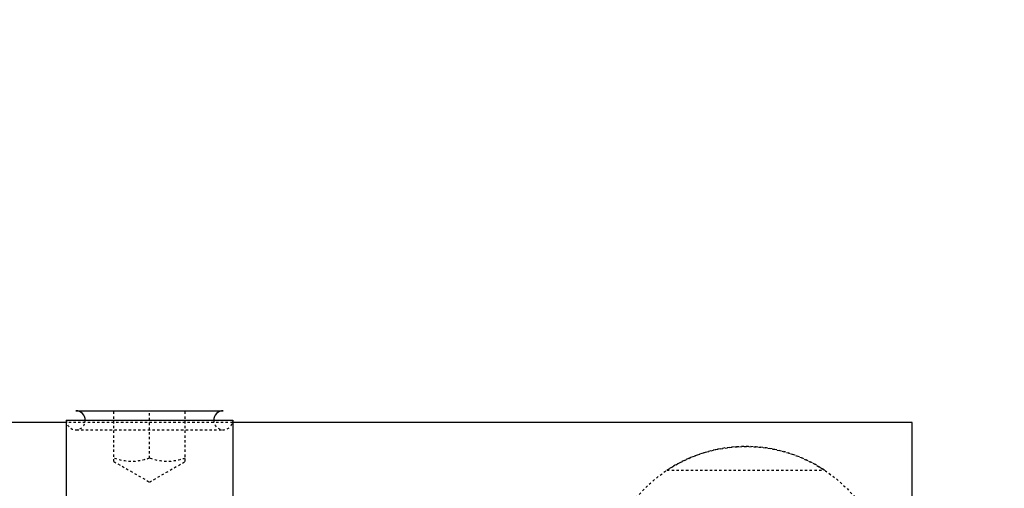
# Model space of a CAD drawing. Header units: millimetres. Extents: x -24622 to 57, y -1603 to 1112.
# Tile 193 of 219: x -626 to -585, y 872 to 892. Entities that reach past the tile are written whole.
import ezdxf

# ---------------------------------------------------------------- set-up
doc = ezdxf.new("R2010")
doc.units = ezdxf.units.MM
doc.linetypes.add('HIDDEN', pattern=[0.2, 0.1, -0.1])
doc.layers.add('02___PRT_ALL_AXES', color=7, linetype='Continuous')
doc.layers.add('DEFAULT_2', color=8, linetype='HIDDEN')
doc.dimstyles.new('7', dxfattribs={"dimtxt": 7, "dimasz": 4.5, "dimexe": 0.7, "dimexo": 0.9, "dimgap": 1.8, "dimtad": 0, "dimtxsty": 'Standard', "dimblk": 'OPEN30', "dimcen": 0, "dimclrd": 5, "dimclre": 3, "dimclrt": 256, "dimadec": 0, "dimazin": 2, "dimtm": 1e-09, "dimtfac": 0.6, "dimtofl": 0, "dimtmove": 0, "dimatfit": 3, "dimldrblk": 'OPEN30', "dimfxl": 1, "dimtolj": 1, "dimarcsym": 0})

# ---------------------------------------------------------------- blocks, each defined once
blk = doc.blocks.new('_Open30')
at = {"color": 0, "linetype": 'ByBlock', "lineweight": -2}
for p, q in [((-1, 0.2679), (0, 0)), ((0, 0), (-1, -0.2679)), ((0, 0), (-1, 0))]:
    blk.add_line(p, q, dxfattribs=at)
blk = doc.blocks.new('*D122')
at = {"color": 5, "linetype": 'ByBlock', "lineweight": -2}
blk.add_line((-460.422, 851.307), (-463.636, 854.456), dxfattribs=at)
at = {"layer": 'Defpoints', "color": 0, "linetype": 'ByBlock'}
for p in [(-599.686, 987.8), (-466.849, 857.606)]:
    blk.add_point(p, dxfattribs=at)
at = {"color": 5, "linetype": 'ByBlock', "lineweight": -2, "xscale": 4.5, "yscale": 4.5, "zscale": 4.5, "rotation": 135.5756287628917}
blk.add_blockref('_Open30', (-466.849, 857.606), dxfattribs=at)
at = {"linetype": 'ByBlock', "insert": (-450.804, 841.88), "char_height": 7, "attachment_point": 5, "rotation": 315.5756}
blk.add_mtext('\\A1;∅186', dxfattribs=at)

msp = doc.modelspace()

# ---------------------------------------------------------------- linework, layer by layer
at = {"color": 7, "linetype": 'Continuous'}
for p, q in [((-623.947, 875.703), (-617.747, 875.703)), ((-624.347, 875.203), (-627.847, 875.203)), ((-624.347, 875.303), (-624.347, 871.703)), ((-624.347, 875.303), (-617.347, 875.303)), ((-617.347, 875.303), (-617.347, 871.703)), ((-588.768, 875.203), (-617.347, 875.203)), ((-588.768, 861.203), (-588.768, 875.203))]:
    msp.add_line(p, q, dxfattribs=at)
for centre, radius, start, end in [((-533.268, 922.703), 57.5, 179.99506, 254.82562), ((-623.947, 875.303), 0.4, 359.9255, 90), ((-617.747, 875.303), 0.4, 90, 180.0745)]:
    msp.add_arc(centre, radius, start, end, dxfattribs=at)
at = {"layer": '02___PRT_ALL_AXES', "color": 7, "linetype": 'Continuous'}
msp.add_circle((-533.268, 922.703), 53, dxfattribs=at)
at = {"layer": '02___PRT_ALL_AXES', "color": 8, "linetype": 'HIDDEN'}
msp.add_circle((-595.768, 868.203), 6, dxfattribs=at)
at = {"layer": 'DEFAULT_2', "color": 8, "linetype": 'HIDDEN'}
for p, q in [((-622.347, 873.569), (-622.347, 875.703)), ((-620.847, 873.703), (-620.847, 875.703)), ((-619.347, 873.569), (-619.347, 875.703)), ((-617.347, 875.203), (-624.347, 875.203)), ((-623.924, 874.903), (-617.77, 874.903)), ((-622.347, 873.569), (-620.847, 872.703)), ((-620.847, 872.703), (-619.347, 873.569)), ((-599.084, 873.203), (-592.451, 873.203))]:
    msp.add_line(p, q, dxfattribs=at)
for centre, radius, start, end in [((-533.268, 922.703), 57.5, 274.15483, 179.99506), ((-533.268, 922.703), 53, 270, 230.9045), ((-623.947, 875.303), 0.4, 180, 359.9255), ((-617.747, 875.303), 0.4, 180.0745, 360), ((-595.768, 868.203), 6, 56.4427, 123.5573)]:
    msp.add_arc(centre, radius, start, end, dxfattribs=at)
at = {"layer": 'DEFAULT_2', "color": 8, "linetype": 'HIDDEN', "start_tangent": (-0.948683, -0.316228), "end_tangent": (-0.948683, 0.316228)}
for points in [[(-620.847, 873.703), (-621.597, 873.569), (-622.347, 873.703)], [(-619.347, 873.703), (-620.097, 873.569), (-620.847, 873.703)]]:
    msp.add_spline(points, degree=3, dxfattribs=at)

# ---------------------------------------------------------------- dimensions: what is measured, and where the dimension line sits
at = {"color": 5, "linetype": 'ByBlock'}
dim = msp.add_diameter_dim_2p(p1=(-599.686, 987.8), p2=(-466.849, 857.606), dimstyle='7', dxfattribs=at)
dim.commit()
dim.dimension.update_dxf_attribs({"geometry": '*D122', "text_midpoint": (-450.804, 841.88)})

doc.saveas('drawing.dxf')
